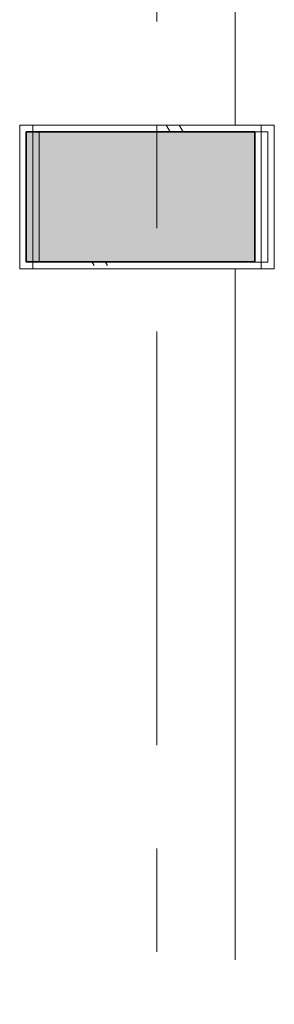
# Model space of a CAD drawing. Extents: x 2820 to 91013, y 1478 to 38178.
# Tile 166 of 182: x 53807 to 54197, y 27255 to 28767. Entities that reach past the tile are written whole.
import ezdxf

# ---------------------------------------------------------------- set-up
doc = ezdxf.new("R2010")
doc.units = 0
doc.header["$LTSCALE"] = 50
doc.linetypes.add('Onderlegger 2e verdieping$0$stramien', pattern=[22.225, 12.7, -3.175, 3.175, -3.175])
doc.layers.get('0').update_dxf_attribs({"linetype": 'CONTINUOUS'})
for name, color, linetype, lineweight in [('Onderlegger 2e verdieping$0$A-GENM', 8, 'CONTINUOUS', 18), ('Onderlegger 2e verdieping$0$A-GLAZ', 8, 'CONTINUOUS', 25), ('Onderlegger 2e verdieping$0$S-COLS', 8, 'CONTINUOUS', 18), ('Onderlegger 2e verdieping$0$S-GRID', 8, 'CONTINUOUS', 18)]:
    doc.layers.add(name, color=color, linetype=linetype, lineweight=lineweight)

# ---------------------------------------------------------------- blocks, each defined once
blk = doc.blocks.new('Onderlegger 2e verdieping$0$42_KA leemstuc betonkolomafwerking - Type-V105-Plotview 2e Verdieping - schaal 1 op 100')
at = {"layer": 'Onderlegger 2e verdieping$0$A-GENM'}
h = blk.add_hatch(dxfattribs=at)
h.set_pattern_fill('FP_159', color=256, style=0, pattern_type=2)
h.set_pattern_definition([(0, (-54103.6, -28661.87), (406.4, 101.6), [33.528, -271.272, 33.528, -1896.872]), (0, (-54103.6, -28661.87), (406.4, 101.6), [-338.328, -271.272, 33.528, -576.072, -1016]), (0, (-54103.6, -28661.87), (406.4, 101.6), [-1219.2, 33.528, -271.272, 33.528, -677.672]), (0, (-54103.6, -28661.87), (406.4, 101.6), [-1557.528, -169.672, 33.528, -474.472]), (120, (-53951.2, -28611.07), (-291.18818, 301.15272), [33.528, -271.272, 33.528, -1896.872]), (120, (-53951.2, -28611.07), (-291.18818, 301.15272), [-338.328, -271.272, 33.528, -576.072, -1016]), (120, (-53951.2, -28611.07), (-291.18818, 301.15272), [-1219.2, 33.528, -271.272, 33.528, -677.672]), (120, (-53951.2, -28611.07), (-291.18818, 301.15272), [-1557.528, -169.672, 33.528, -474.472]), (240, (-53900.4, -28407.87), (-115.21182, -402.75272), [33.528, -271.272, 33.528, -1896.872]), (240, (-53900.4, -28407.87), (-115.21182, -402.75272), [-338.328, -271.272, 33.528, -576.072, -1016]), (240, (-53900.4, -28407.87), (-115.21182, -402.75272), [-1219.2, 33.528, -271.272, 33.528, -677.672]), (240, (-53900.4, -28407.87), (-115.21182, -402.75272), [-1557.528, -169.672, 33.528, -474.472])])
h.paths.add_polyline_path([(93, -277), (93, -56.7), (-277, -56.7), (-277, -277)], flags=0)
h.paths.add_polyline_path([(83, -267), (-267, -266.7), (-267, -66.7), (83, -66.7), (83, -266.7)], flags=0)
for p, q in [((93, -56.7), (-277, -56.7)), ((-277, -56.7), (-277, -277)), ((93, -277), (93, -56.7)), ((-267, -66.7), (83, -66.7)), ((-267, -267), (-267, -66.7)), ((83, -66.7), (83, -267)), ((83, -267), (-267, -267)), ((-277, -277), (93, -277))]:
    blk.add_line(p, q, dxfattribs=at)
blk = doc.blocks.new('Onderlegger 2e verdieping$0$vensterbank tweede verdieping - vensterbank tweede verdieping-11898810-Plotview 2e Verdieping - schaal 1 op 100')
at = {"layer": 'Onderlegger 2e verdieping$0$A-GLAZ', "lineweight": 18}
for p, q in [((54136.6, 30218.2), (54136.6, 28605.2)), ((54136.6, 28384.9), (54136.6, 27323.8))]:
    blk.add_line(p, q, dxfattribs=at)
blk = doc.blocks.new('Onderlegger 2e verdieping$0$42_KA leemstuc betonkolomafwerking - Type-V288-Plotview 2e Verdieping - schaal 1 op 100')
at = {"layer": 'Onderlegger 2e verdieping$0$A-GENM'}
h = blk.add_hatch(dxfattribs=at)
h.set_pattern_fill('FP_415', color=256, style=0, pattern_type=2)
h.set_pattern_definition([(0, (-54083.6, -28661.87), (406.4, 101.6), [33.528, -271.272, 33.528, -1896.872]), (0, (-54083.6, -28661.87), (406.4, 101.6), [-338.328, -271.272, 33.528, -576.072, -1016]), (0, (-54083.6, -28661.87), (406.4, 101.6), [-1219.2, 33.528, -271.272, 33.528, -677.672]), (0, (-54083.6, -28661.87), (406.4, 101.6), [-1557.528, -169.672, 33.528, -474.472]), (120, (-53931.2, -28611.07), (-291.18818, 301.15272), [33.528, -271.272, 33.528, -1896.872]), (120, (-53931.2, -28611.07), (-291.18818, 301.15272), [-338.328, -271.272, 33.528, -576.072, -1016]), (120, (-53931.2, -28611.07), (-291.18818, 301.15272), [-1219.2, 33.528, -271.272, 33.528, -677.672]), (120, (-53931.2, -28611.07), (-291.18818, 301.15272), [-1557.528, -169.672, 33.528, -474.472]), (240, (-53880.4, -28407.87), (-115.21182, -402.75272), [33.528, -271.272, 33.528, -1896.872]), (240, (-53880.4, -28407.87), (-115.21182, -402.75272), [-338.328, -271.272, 33.528, -576.072, -1016]), (240, (-53880.4, -28407.87), (-115.21182, -402.75272), [-1219.2, 33.528, -271.272, 33.528, -677.672]), (240, (-53880.4, -28407.87), (-115.21182, -402.75272), [-1557.528, -169.672, 33.528, -474.472])])
h.paths.add_polyline_path([(93, -277), (93, -56.7), (-277, -56.7), (-277, -277)], flags=0)
h.paths.add_polyline_path([(83, -267), (-267, -266.7), (-267, -66.7), (83, -66.7), (83, -266.7)], flags=0)
for p, q in [((93, -56.7), (-277, -56.7)), ((-277, -56.7), (-277, -277)), ((93, -277), (93, -56.7)), ((-267, -66.7), (83, -66.7)), ((-267, -267), (-267, -66.7)), ((83, -66.7), (83, -267)), ((83, -267), (-267, -267)), ((-277, -277), (93, -277))]:
    blk.add_line(p, q, dxfattribs=at)
blk = doc.blocks.new('Onderlegger 2e verdieping')
at = {"layer": 'Onderlegger 2e verdieping$0$S-COLS', "lineweight": 5}
blk.add_hatch(color=256, dxfattribs=at).paths.add_polyline_path([(54166.6, 28395.2), (54166.6, 28595.2), (53816.6, 28595.2), (53816.6, 28395.2)], flags=0)
at = {"layer": 'Onderlegger 2e verdieping$0$S-COLS', "lineweight": 35}
for p, q in [((54166.6, 28595.2), (53816.6, 28595.2)), ((53816.6, 28595.2), (53816.6, 28395.2)), ((54166.6, 28395.2), (54166.6, 28595.2)), ((53816.6, 28395.2), (54166.6, 28395.2))]:
    blk.add_line(p, q, dxfattribs=at)
at = {"layer": 'Onderlegger 2e verdieping$0$S-GRID', "linetype": 'Onderlegger 2e verdieping$0$stramien'}
blk.add_line((54016.6, 37178.2), (54016.6, 1478.2), dxfattribs=at)
at = {"layer": 'Onderlegger 2e verdieping$0$A-GENM'}
for name, p in [('Onderlegger 2e verdieping$0$42_KA leemstuc betonkolomafwerking - Type-V288-Plotview 2e Verdieping - schaal 1 op 100', (54083.6, 28661.9)), ('Onderlegger 2e verdieping$0$42_KA leemstuc betonkolomafwerking - Type-V105-Plotview 2e Verdieping - schaal 1 op 100', (54103.6, 28661.9))]:
    blk.add_blockref(name, p, dxfattribs=at)
at = {"layer": 'Onderlegger 2e verdieping$0$A-GLAZ'}
blk.add_blockref('Onderlegger 2e verdieping$0$vensterbank tweede verdieping - vensterbank tweede verdieping-11898810-Plotview 2e Verdieping - schaal 1 op 100', (0, 0), dxfattribs=at)

msp = doc.modelspace()

# ---------------------------------------------------------------- block references
msp.add_blockref('Onderlegger 2e verdieping', (0, 0))

doc.saveas('drawing.dxf')
